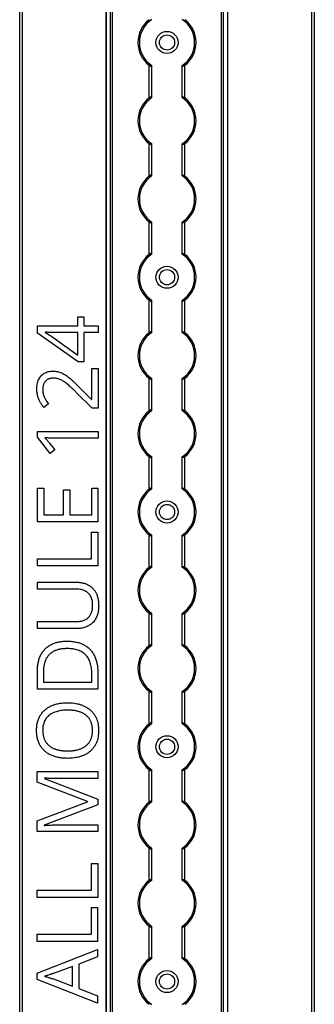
# Model space of a CAD drawing. Header units: millimetres. Extents: x -138 to 5612, y -1401 to 2631.
# Tile 69 of 120: x 3514 to 3620, y 1197 to 1553. Entities that reach past the tile are written whole.
import ezdxf

# ---------------------------------------------------------------- set-up
doc = ezdxf.new("R2010")
doc.units = ezdxf.units.MM

msp = doc.modelspace()

# ---------------------------------------------------------------- linework, layer by layer
at = {"color": 7, "linetype": 'Continuous', "lineweight": 25}
for p, q in [((3513.86, 567.5), (3513.86, 1757.2)), ((3514.76, 1757.2), (3514.76, 567.5)), ((3545.16, 1756.55), (3545.16, 568.05)), ((3545.19, 568.05), (3545.19, 1756.55)), ((3546.72, 568.05), (3546.72, 1756.55)), ((3547.43, 568.05), (3547.43, 1756.55)), ((3586.88, 568.05), (3586.88, 1756.55)), ((3587.59, 568.05), (3587.59, 1756.55)), ((3589.13, 568.05), (3589.13, 1756.55)), ((3589.16, 568.05), (3589.16, 1756.55)), ((3619.56, 567.5), (3619.56, 1757.2)), ((3620.46, 1757.2), (3620.46, 567.5)), ((3560.66, 1524.35), (3560.66, 1536.15)), ((3561.66, 1524.55), (3561.66, 1535.95)), ((3572.66, 1524.55), (3572.66, 1535.95)), ((3573.66, 1524.35), (3573.66, 1536.15)), ((3560.66, 1496.05), (3560.66, 1507.85)), ((3561.66, 1496.25), (3561.66, 1507.65)), ((3572.66, 1496.25), (3572.66, 1507.65)), ((3573.66, 1496.05), (3573.66, 1507.85)), ((3560.66, 1467.75), (3560.66, 1479.55)), ((3561.66, 1467.95), (3561.66, 1479.35)), ((3572.66, 1467.95), (3572.66, 1479.35)), ((3573.66, 1467.75), (3573.66, 1479.55)), ((3560.66, 1439.45), (3560.66, 1451.25)), ((3561.66, 1439.65), (3561.66, 1451.05)), ((3572.66, 1439.65), (3572.66, 1451.05)), ((3573.66, 1439.45), (3573.66, 1451.25)), ((3534.87, 1445.17), (3537.11, 1445.17)), ((3534.87, 1441.88), (3534.87, 1445.17)), ((3537.11, 1445.17), (3537.11, 1441.88)), ((3520.36, 1441.88), (3534.87, 1441.88)), ((3520.36, 1439.3), (3520.36, 1441.88)), ((3535.01, 1428.87), (3520.36, 1439.3)), ((3523.02, 1439.61), (3523.02, 1439.49)), ((3534.87, 1439.46), (3527.82, 1439.46)), ((3534.87, 1431.34), (3534.87, 1439.46)), ((3537.11, 1441.88), (3542.22, 1441.88)), ((3537.11, 1439.46), (3537.11, 1428.87)), ((3542.22, 1439.46), (3537.11, 1439.46)), ((3542.22, 1441.88), (3542.22, 1439.46)), ((3525.44, 1438.1), (3534.87, 1431.34)), ((3537.11, 1428.87), (3535.01, 1428.87)), ((3539.94, 1426.46), (3542.21, 1426.46)), ((3539.94, 1415.27), (3539.94, 1426.46)), ((3542.21, 1426.46), (3542.21, 1412.11)), ((3560.66, 1411.15), (3560.66, 1422.95)), ((3561.66, 1411.35), (3561.66, 1422.75)), ((3572.66, 1411.35), (3572.66, 1422.75)), ((3573.66, 1411.15), (3573.66, 1422.95)), ((3540.13, 1412.11), (3534.2, 1417.97)), ((3535.09, 1420.04), (3539.83, 1415.27)), ((3524.27, 1413.73), (3522.59, 1412.4)), ((3539.83, 1415.27), (3539.94, 1415.27)), ((3542.21, 1412.11), (3540.13, 1412.11)), ((3520.33, 1403.76), (3542.2, 1403.76)), ((3520.33, 1401.69), (3520.33, 1403.76)), ((3542.2, 1403.76), (3542.2, 1401.33)), ((3524.89, 1395.76), (3520.33, 1401.69)), ((3524.58, 1399.57), (3526.58, 1397.06)), ((3542.2, 1401.33), (3526.7, 1401.33)), ((3526.58, 1397.06), (3524.89, 1395.76)), ((3560.66, 1382.85), (3560.66, 1394.65)), ((3561.66, 1383.05), (3561.66, 1394.45)), ((3572.66, 1383.05), (3572.66, 1394.45)), ((3573.66, 1382.85), (3573.66, 1394.65)), ((3520.31, 1383.18), (3522.56, 1383.18)), ((3520.31, 1370.99), (3520.31, 1383.18)), ((3522.56, 1383.18), (3522.56, 1373.54)), ((3529.74, 1382.63), (3531.96, 1382.63)), ((3529.74, 1373.54), (3529.74, 1382.63)), ((3531.96, 1382.63), (3531.96, 1373.54)), ((3539.94, 1383.18), (3542.18, 1383.18)), ((3539.94, 1373.54), (3539.94, 1383.18)), ((3542.18, 1383.18), (3542.18, 1370.99)), ((3542.18, 1370.99), (3520.31, 1370.99)), ((3522.56, 1373.54), (3529.74, 1373.54)), ((3531.96, 1373.54), (3539.94, 1373.54)), ((3539.89, 1357.63), (3539.89, 1367.35)), ((3539.89, 1367.35), (3542.17, 1367.35)), ((3542.17, 1367.35), (3542.17, 1355.09)), ((3560.66, 1354.55), (3560.66, 1366.35)), ((3561.66, 1354.75), (3561.66, 1366.15)), ((3572.66, 1354.75), (3572.66, 1366.15)), ((3573.66, 1354.55), (3573.66, 1366.35)), ((3520.3, 1357.63), (3539.89, 1357.63)), ((3520.3, 1355.09), (3520.3, 1357.63)), ((3542.17, 1355.09), (3520.3, 1355.09)), ((3520.28, 1349.22), (3534.43, 1349.22)), ((3520.28, 1346.68), (3520.28, 1349.22)), ((3534.45, 1346.68), (3520.28, 1346.68)), ((3560.66, 1326.25), (3560.66, 1338.05)), ((3561.66, 1326.45), (3561.66, 1337.85)), ((3572.66, 1326.45), (3572.66, 1337.85)), ((3573.66, 1326.25), (3573.66, 1338.05)), ((3520.28, 1334.99), (3534.44, 1334.99)), ((3520.28, 1332.42), (3520.28, 1334.99)), ((3534.37, 1332.42), (3520.28, 1332.42)), ((3520.27, 1310.5), (3520.27, 1317.1)), ((3522.44, 1316.71), (3522.44, 1313.04)), ((3539.95, 1313.04), (3539.95, 1316.14)), ((3542.14, 1316.44), (3542.14, 1310.5)), ((3542.14, 1310.5), (3520.27, 1310.5)), ((3522.44, 1313.04), (3539.95, 1313.04)), ((3560.66, 1297.95), (3560.66, 1309.75)), ((3561.66, 1298.15), (3561.66, 1309.55)), ((3572.66, 1298.15), (3572.66, 1309.55)), ((3573.66, 1297.95), (3573.66, 1309.75)), ((3520.23, 1280.69), (3542.1, 1280.69)), ((3520.23, 1276.94), (3520.23, 1280.69)), ((3542.1, 1280.69), (3542.1, 1278.17)), ((3560.66, 1269.65), (3560.66, 1281.45)), ((3561.66, 1269.85), (3561.66, 1281.25)), ((3572.66, 1269.85), (3572.66, 1281.25)), ((3573.66, 1269.65), (3573.66, 1281.45)), ((3538.42, 1269.9), (3520.23, 1276.94)), ((3522.78, 1278.37), (3522.78, 1278.25)), ((3522.78, 1278.25), (3542.1, 1270.8)), ((3542.1, 1278.17), (3528.1, 1278.17)), ((3520.23, 1262.86), (3538.42, 1269.8)), ((3542.1, 1268.72), (3522.74, 1261.36)), ((3538.42, 1269.8), (3538.42, 1269.9)), ((3542.1, 1270.8), (3542.1, 1268.72)), ((3520.23, 1259.09), (3520.23, 1262.86)), ((3522.74, 1261.36), (3522.74, 1261.24)), ((3528.28, 1261.45), (3542.1, 1261.45)), ((3542.1, 1261.45), (3542.1, 1259.09)), ((3542.1, 1259.09), (3520.23, 1259.09)), ((3560.66, 1241.35), (3560.66, 1253.15)), ((3561.66, 1241.55), (3561.66, 1252.95)), ((3572.66, 1241.55), (3572.66, 1252.95)), ((3573.66, 1241.35), (3573.66, 1253.15)), ((3539.81, 1237.78), (3539.81, 1247.5)), ((3539.81, 1247.5), (3542.08, 1247.5)), ((3542.08, 1247.5), (3542.08, 1235.23)), ((3520.22, 1237.78), (3539.81, 1237.78)), ((3520.22, 1235.23), (3520.22, 1237.78)), ((3542.08, 1235.23), (3520.22, 1235.23)), ((3539.8, 1221.87), (3539.8, 1231.59)), ((3539.8, 1231.59), (3542.07, 1231.59)), ((3542.07, 1231.59), (3542.07, 1219.32)), ((3520.2, 1221.87), (3539.8, 1221.87)), ((3520.2, 1219.32), (3520.2, 1221.87)), ((3560.66, 1213.05), (3560.66, 1224.85)), ((3561.66, 1213.25), (3561.66, 1224.65)), ((3572.66, 1213.25), (3572.66, 1224.65)), ((3573.66, 1213.05), (3573.66, 1224.85)), ((3542.07, 1219.32), (3520.2, 1219.32)), ((3520.19, 1207.87), (3542.06, 1216.38)), ((3542.06, 1216.38), (3542.06, 1213.75)), ((3542.06, 1213.75), (3535.24, 1211.05)), ((3535.24, 1211.05), (3535.24, 1202.27)), ((3520.19, 1205.58), (3520.19, 1207.87)), ((3532.98, 1210.28), (3526.06, 1207.72)), ((3532.98, 1203.13), (3532.98, 1210.28)), ((3542.06, 1197.01), (3520.19, 1205.58)), ((3526.06, 1205.73), (3532.98, 1203.13)), ((3535.24, 1202.27), (3542.06, 1199.59)), ((3542.06, 1199.59), (3542.06, 1197.01))]:
    msp.add_line(p, q, dxfattribs=at)
for centre, radius in [((3567.16, 1544.4), 4), ((3567.16, 1544.4), 2.75), ((3567.16, 1459.5), 4), ((3567.16, 1459.5), 2.75), ((3567.16, 1374.6), 4), ((3567.16, 1374.6), 2.75), ((3567.16, 1289.7), 4), ((3567.16, 1289.7), 2.75), ((3567.16, 1204.8), 4), ((3567.16, 1204.8), 2.75)]:
    msp.add_circle(centre, radius, dxfattribs=at)
for centre, radius, start, end in [((3567.16, 1544.4), 10.5, 128.2466, 231.7534), ((3567.16, 1544.4), 10, 123.367, 236.633), ((3567.16, 1544.4), 10, 303.367, 56.633), ((3567.16, 1544.4), 10.5, 308.2466, 51.7534), ((3567.16, 1516.1), 10.5, 128.2466, 231.7534), ((3567.16, 1516.1), 10, 123.367, 236.633), ((3567.16, 1516.1), 10, 303.367, 56.633), ((3567.16, 1516.1), 10.5, 308.2466, 51.7534), ((3567.16, 1487.8), 10.5, 128.2466, 231.7534), ((3567.16, 1487.8), 10, 123.367, 236.633), ((3567.16, 1487.8), 10, 303.367, 56.633), ((3567.16, 1487.8), 10.5, 308.2466, 51.7534), ((3567.16, 1459.5), 10.5, 128.2466, 231.7534), ((3567.16, 1459.5), 10, 123.367, 236.633), ((3567.16, 1459.5), 10, 303.367, 56.633), ((3567.16, 1459.5), 10.5, 308.2466, 51.7534), ((3567.16, 1431.2), 10.5, 128.2466, 231.7534), ((3567.16, 1431.2), 10, 123.367, 236.633), ((3567.16, 1431.2), 10, 303.367, 56.633), ((3567.16, 1431.2), 10.5, 308.2466, 51.7534), ((3567.16, 1402.9), 10.5, 128.2466, 231.7534), ((3567.16, 1402.9), 10, 123.367, 236.633), ((3567.16, 1402.9), 10, 303.367, 56.633), ((3567.16, 1402.9), 10.5, 308.2466, 51.7534), ((3567.16, 1374.6), 10.5, 128.2466, 231.7534), ((3567.16, 1374.6), 10, 123.367, 236.633), ((3567.16, 1374.6), 10, 303.367, 56.633), ((3567.16, 1374.6), 10.5, 308.2466, 51.7534), ((3567.16, 1346.3), 10.5, 128.2466, 231.7534), ((3567.16, 1346.3), 10, 123.367, 236.633), ((3567.16, 1346.3), 10, 303.367, 56.633), ((3567.16, 1346.3), 10.5, 308.2466, 51.7534), ((3567.16, 1318), 10.5, 128.2466, 231.7534), ((3567.16, 1318), 10, 123.367, 236.633), ((3567.16, 1318), 10, 303.367, 56.633), ((3567.16, 1318), 10.5, 308.2466, 51.7534), ((3567.16, 1289.7), 10.5, 128.2466, 231.7534), ((3567.16, 1289.7), 10, 123.367, 236.633), ((3567.16, 1289.7), 10, 303.367, 56.633), ((3567.16, 1289.7), 10.5, 308.2466, 51.7534), ((3567.16, 1261.4), 10.5, 128.2466, 231.7534), ((3567.16, 1261.4), 10, 123.367, 236.633), ((3567.16, 1261.4), 10, 303.367, 56.633), ((3567.16, 1261.4), 10.5, 308.2466, 51.7534), ((3567.16, 1233.1), 10.5, 128.2466, 231.7534), ((3567.16, 1233.1), 10, 123.367, 236.633), ((3567.16, 1233.1), 10, 303.367, 56.633), ((3567.16, 1233.1), 10.5, 308.2466, 51.7534), ((3567.16, 1204.8), 10.5, 128.2466, 231.7534), ((3567.16, 1204.8), 10, 123.367, 236.633), ((3567.16, 1204.8), 10, 303.367, 56.633), ((3567.16, 1204.8), 10.5, 308.2466, 51.7534)]:
    msp.add_arc(centre, radius, start, end, dxfattribs=at)
for points, knots in [([(3560.66, 1536.15), (3560.77, 1536.07), (3560.88, 1535.99), (3561.12, 1535.86), (3561.24, 1535.81), (3561.44, 1535.77), (3561.52, 1535.78), (3561.63, 1535.83), (3561.66, 1535.88), (3561.66, 1535.95)], [0, 0, 0, 0, 0.25, 0.25, 0.5, 0.5, 0.75, 0.75, 1, 1, 1, 1]), ([(3573.66, 1536.15), (3573.55, 1536.07), (3573.43, 1535.99), (3573.19, 1535.86), (3573.07, 1535.81), (3572.87, 1535.77), (3572.79, 1535.78), (3572.68, 1535.83), (3572.66, 1535.88), (3572.66, 1535.95)], [0, 0, 0, 0, 0.25, 0.25, 0.5, 0.5, 0.75, 0.75, 1, 1, 1, 1]), ([(3561.66, 1524.55), (3561.66, 1524.59), (3561.65, 1524.61), (3561.62, 1524.66), (3561.6, 1524.68), (3561.53, 1524.72), (3561.44, 1524.73), (3561.24, 1524.69), (3561.12, 1524.64), (3560.89, 1524.51), (3560.77, 1524.43), (3560.66, 1524.35)], [0, 0, 0, 0, 0.125, 0.125, 0.25, 0.25, 0.5, 0.5, 0.75, 0.75, 1, 1, 1, 1]), ([(3572.66, 1524.55), (3572.66, 1524.59), (3572.66, 1524.61), (3572.69, 1524.66), (3572.71, 1524.68), (3572.79, 1524.72), (3572.87, 1524.73), (3573.07, 1524.69), (3573.19, 1524.64), (3573.43, 1524.51), (3573.54, 1524.43), (3573.66, 1524.35)], [0, 0, 0, 0, 0.125, 0.125, 0.25, 0.25, 0.5, 0.5, 0.75, 0.75, 1, 1, 1, 1]), ([(3560.66, 1507.85), (3560.77, 1507.77), (3560.88, 1507.69), (3561.12, 1507.56), (3561.24, 1507.51), (3561.44, 1507.47), (3561.52, 1507.48), (3561.63, 1507.53), (3561.66, 1507.58), (3561.66, 1507.65)], [0, 0, 0, 0, 0.25, 0.25, 0.5, 0.5, 0.75, 0.75, 1, 1, 1, 1]), ([(3573.66, 1507.85), (3573.55, 1507.77), (3573.43, 1507.69), (3573.19, 1507.56), (3573.07, 1507.51), (3572.87, 1507.47), (3572.79, 1507.48), (3572.68, 1507.53), (3572.66, 1507.58), (3572.66, 1507.65)], [0, 0, 0, 0, 0.25, 0.25, 0.5, 0.5, 0.75, 0.75, 1, 1, 1, 1]), ([(3561.66, 1496.25), (3561.66, 1496.29), (3561.65, 1496.31), (3561.62, 1496.36), (3561.6, 1496.38), (3561.53, 1496.42), (3561.44, 1496.43), (3561.24, 1496.39), (3561.12, 1496.34), (3560.89, 1496.21), (3560.77, 1496.13), (3560.66, 1496.05)], [0, 0, 0, 0, 0.125, 0.125, 0.25, 0.25, 0.5, 0.5, 0.75, 0.75, 1, 1, 1, 1]), ([(3572.66, 1496.25), (3572.66, 1496.29), (3572.66, 1496.31), (3572.69, 1496.36), (3572.71, 1496.38), (3572.79, 1496.42), (3572.87, 1496.43), (3573.07, 1496.39), (3573.19, 1496.34), (3573.43, 1496.21), (3573.54, 1496.13), (3573.66, 1496.05)], [0, 0, 0, 0, 0.125, 0.125, 0.25, 0.25, 0.5, 0.5, 0.75, 0.75, 1, 1, 1, 1]), ([(3560.66, 1479.55), (3560.77, 1479.47), (3560.88, 1479.39), (3561.12, 1479.26), (3561.24, 1479.21), (3561.44, 1479.17), (3561.52, 1479.18), (3561.63, 1479.23), (3561.66, 1479.28), (3561.66, 1479.35)], [0, 0, 0, 0, 0.25, 0.25, 0.5, 0.5, 0.75, 0.75, 1, 1, 1, 1]), ([(3573.66, 1479.55), (3573.55, 1479.47), (3573.43, 1479.39), (3573.19, 1479.26), (3573.07, 1479.21), (3572.87, 1479.17), (3572.79, 1479.18), (3572.68, 1479.23), (3572.66, 1479.28), (3572.66, 1479.35)], [0, 0, 0, 0, 0.25, 0.25, 0.5, 0.5, 0.75, 0.75, 1, 1, 1, 1]), ([(3561.66, 1467.95), (3561.66, 1467.99), (3561.65, 1468.01), (3561.62, 1468.06), (3561.6, 1468.08), (3561.53, 1468.12), (3561.44, 1468.13), (3561.24, 1468.09), (3561.12, 1468.04), (3560.89, 1467.91), (3560.77, 1467.83), (3560.66, 1467.75)], [0, 0, 0, 0, 0.125, 0.125, 0.25, 0.25, 0.5, 0.5, 0.75, 0.75, 1, 1, 1, 1]), ([(3572.66, 1467.95), (3572.66, 1467.99), (3572.66, 1468.01), (3572.69, 1468.06), (3572.71, 1468.08), (3572.79, 1468.12), (3572.87, 1468.13), (3573.07, 1468.09), (3573.19, 1468.04), (3573.43, 1467.91), (3573.54, 1467.83), (3573.66, 1467.75)], [0, 0, 0, 0, 0.125, 0.125, 0.25, 0.25, 0.5, 0.5, 0.75, 0.75, 1, 1, 1, 1]), ([(3560.66, 1451.25), (3560.77, 1451.17), (3560.88, 1451.09), (3561.12, 1450.96), (3561.24, 1450.91), (3561.44, 1450.87), (3561.52, 1450.88), (3561.63, 1450.93), (3561.66, 1450.98), (3561.66, 1451.05)], [0, 0, 0, 0, 0.25, 0.25, 0.5, 0.5, 0.75, 0.75, 1, 1, 1, 1]), ([(3573.66, 1451.25), (3573.55, 1451.17), (3573.43, 1451.09), (3573.19, 1450.96), (3573.07, 1450.91), (3572.87, 1450.87), (3572.79, 1450.88), (3572.68, 1450.93), (3572.66, 1450.98), (3572.66, 1451.05)], [0, 0, 0, 0, 0.25, 0.25, 0.5, 0.5, 0.75, 0.75, 1, 1, 1, 1]), ([(3527.82, 1439.46), (3527.56, 1439.46), (3527.07, 1439.46), (3526.37, 1439.47), (3525.73, 1439.49), (3525.13, 1439.51), (3524.57, 1439.55), (3524.04, 1439.57), (3523.53, 1439.6), (3523.19, 1439.6), (3523.02, 1439.61)], [0, 0, 0, 0, 0.160867, 0.306027, 0.438284, 0.561368, 0.677113, 0.78815, 0.894569, 1, 1, 1, 1]), ([(3523.02, 1439.49), (3523.22, 1439.39), (3523.64, 1439.18), (3524.26, 1438.84), (3524.88, 1438.49), (3525.25, 1438.22), (3525.44, 1438.1)], [0, 0, 0, 0, 0.2438, 0.504087, 0.761956, 1, 1, 1, 1]), ([(3561.66, 1439.65), (3561.66, 1439.69), (3561.65, 1439.71), (3561.62, 1439.76), (3561.6, 1439.78), (3561.53, 1439.82), (3561.44, 1439.83), (3561.24, 1439.79), (3561.12, 1439.74), (3560.89, 1439.61), (3560.77, 1439.53), (3560.66, 1439.45)], [0, 0, 0, 0, 0.125, 0.125, 0.25, 0.25, 0.5, 0.5, 0.75, 0.75, 1, 1, 1, 1]), ([(3572.66, 1439.65), (3572.66, 1439.69), (3572.66, 1439.71), (3572.69, 1439.76), (3572.71, 1439.78), (3572.79, 1439.82), (3572.87, 1439.83), (3573.07, 1439.79), (3573.19, 1439.74), (3573.43, 1439.61), (3573.54, 1439.53), (3573.66, 1439.45)], [0, 0, 0, 0, 0.125, 0.125, 0.25, 0.25, 0.5, 0.5, 0.75, 0.75, 1, 1, 1, 1]), ([(3520.06, 1419), (3520.07, 1419.33), (3520.08, 1419.96), (3520.22, 1420.87), (3520.43, 1421.72), (3520.74, 1422.49), (3521.12, 1423.19), (3521.6, 1423.8), (3522.14, 1424.34), (3522.75, 1424.78), (3523.44, 1425.13), (3524.19, 1425.38), (3525, 1425.54), (3525.57, 1425.56), (3525.85, 1425.56)], [0, 0, 0, 0, 0.098811, 0.19177, 0.279374, 0.362942, 0.443085, 0.520531, 0.596677, 0.67288, 0.750139, 0.829737, 0.912368, 1, 1, 1, 1]), ([(3525.85, 1425.56), (3526.14, 1425.56), (3526.7, 1425.54), (3527.52, 1425.41), (3528.32, 1425.19), (3529.08, 1424.88), (3529.82, 1424.5), (3530.56, 1424.05), (3531.3, 1423.53), (3532.03, 1422.94), (3532.77, 1422.29), (3533.52, 1421.58), (3534.31, 1420.83), (3534.83, 1420.31), (3535.09, 1420.04)], [0, 0, 0, 0, 0.077, 0.151602, 0.225542, 0.298872, 0.37392, 0.451742, 0.533079, 0.617393, 0.706233, 0.799477, 0.8972, 1, 1, 1, 1]), ([(3526.01, 1423), (3525.86, 1423), (3525.56, 1422.99), (3525.14, 1422.94), (3524.74, 1422.86), (3524.37, 1422.74), (3524.03, 1422.58), (3523.72, 1422.39), (3523.43, 1422.16), (3523.17, 1421.9), (3522.94, 1421.62), (3522.74, 1421.31), (3522.57, 1420.98), (3522.43, 1420.62), (3522.33, 1420.25), (3522.26, 1419.85), (3522.2, 1419.43), (3522.2, 1419.15), (3522.2, 1419)], [0, 0, 0, 0, 0.0716188, 0.1394652, 0.2039464, 0.2657888, 0.3257182, 0.3839266, 0.442466, 0.5005837, 0.5590116, 0.6175939, 0.6765351, 0.7366652, 0.7985644, 0.8627647, 0.9298221, 1, 1, 1, 1]), ([(3534.2, 1417.97), (3533.94, 1418.23), (3533.42, 1418.74), (3532.67, 1419.46), (3531.96, 1420.11), (3531.29, 1420.7), (3530.65, 1421.24), (3530.01, 1421.7), (3529.39, 1422.1), (3528.75, 1422.43), (3528.11, 1422.69), (3527.43, 1422.87), (3526.73, 1422.99), (3526.25, 1423), (3526.01, 1423)], [0, 0, 0, 0, 0.112911, 0.218233, 0.315684, 0.405597, 0.489382, 0.568424, 0.643588, 0.714801, 0.784429, 0.854606, 0.925909, 1, 1, 1, 1]), ([(3560.66, 1422.95), (3560.77, 1422.87), (3560.88, 1422.79), (3561.12, 1422.66), (3561.24, 1422.61), (3561.44, 1422.57), (3561.52, 1422.58), (3561.63, 1422.63), (3561.66, 1422.68), (3561.66, 1422.75)], [0, 0, 0, 0, 0.25, 0.25, 0.5, 0.5, 0.75, 0.75, 1, 1, 1, 1]), ([(3573.66, 1422.95), (3573.55, 1422.87), (3573.43, 1422.79), (3573.19, 1422.66), (3573.07, 1422.61), (3572.87, 1422.57), (3572.79, 1422.58), (3572.68, 1422.63), (3572.66, 1422.68), (3572.66, 1422.75)], [0, 0, 0, 0, 0.25, 0.25, 0.5, 0.5, 0.75, 0.75, 1, 1, 1, 1]), ([(3522.59, 1412.4), (3522.35, 1412.7), (3521.87, 1413.3), (3521.37, 1414.12), (3521.01, 1414.81), (3520.77, 1415.36), (3520.56, 1415.92), (3520.38, 1416.5), (3520.24, 1417.09), (3520.14, 1417.71), (3520.07, 1418.35), (3520.06, 1418.78), (3520.06, 1419)], [0, 0, 0, 0, 0.158322, 0.318974, 0.400613, 0.482363, 0.56523, 0.648823, 0.734092, 0.820682, 0.908989, 1, 1, 1, 1]), ([(3522.2, 1419), (3522.2, 1418.75), (3522.22, 1418.25), (3522.32, 1417.53), (3522.48, 1416.85), (3522.72, 1416.21), (3523.03, 1415.59), (3523.39, 1414.97), (3523.8, 1414.35), (3524.11, 1413.94), (3524.27, 1413.73)], [0, 0, 0, 0, 0.1321336, 0.2575917, 0.3778247, 0.4941366, 0.6111678, 0.7342399, 0.8638582, 1, 1, 1, 1]), ([(3561.66, 1411.35), (3561.66, 1411.39), (3561.65, 1411.41), (3561.62, 1411.46), (3561.6, 1411.48), (3561.53, 1411.52), (3561.44, 1411.53), (3561.24, 1411.49), (3561.12, 1411.44), (3560.89, 1411.31), (3560.77, 1411.23), (3560.66, 1411.15)], [0, 0, 0, 0, 0.125, 0.125, 0.25, 0.25, 0.5, 0.5, 0.75, 0.75, 1, 1, 1, 1]), ([(3572.66, 1411.35), (3572.66, 1411.39), (3572.66, 1411.41), (3572.69, 1411.46), (3572.71, 1411.48), (3572.79, 1411.52), (3572.87, 1411.53), (3573.07, 1411.49), (3573.19, 1411.44), (3573.43, 1411.31), (3573.54, 1411.23), (3573.66, 1411.15)], [0, 0, 0, 0, 0.125, 0.125, 0.25, 0.25, 0.5, 0.5, 0.75, 0.75, 1, 1, 1, 1]), ([(3522.93, 1401.44), (3523.09, 1401.29), (3523.37, 1401.02), (3523.75, 1400.56), (3524.15, 1400.09), (3524.43, 1399.75), (3524.58, 1399.57)], [0, 0, 0, 0, 0.253073, 0.477694, 0.714108, 1, 1, 1, 1]), ([(3526.7, 1401.33), (3526.43, 1401.33), (3525.92, 1401.33), (3525.21, 1401.34), (3524.59, 1401.35), (3524.03, 1401.37), (3523.48, 1401.4), (3523.12, 1401.43), (3522.93, 1401.44)], [0, 0, 0, 0, 0.217742, 0.402532, 0.563817, 0.712192, 0.85367, 1, 1, 1, 1]), ([(3560.66, 1394.65), (3560.77, 1394.57), (3560.88, 1394.49), (3561.12, 1394.36), (3561.24, 1394.31), (3561.44, 1394.27), (3561.52, 1394.28), (3561.63, 1394.33), (3561.66, 1394.38), (3561.66, 1394.45)], [0, 0, 0, 0, 0.25, 0.25, 0.5, 0.5, 0.75, 0.75, 1, 1, 1, 1]), ([(3573.66, 1394.65), (3573.55, 1394.57), (3573.43, 1394.49), (3573.19, 1394.36), (3573.07, 1394.31), (3572.87, 1394.27), (3572.79, 1394.28), (3572.68, 1394.33), (3572.66, 1394.38), (3572.66, 1394.45)], [0, 0, 0, 0, 0.25, 0.25, 0.5, 0.5, 0.75, 0.75, 1, 1, 1, 1]), ([(3561.66, 1383.05), (3561.66, 1383.09), (3561.65, 1383.11), (3561.62, 1383.16), (3561.6, 1383.18), (3561.53, 1383.22), (3561.44, 1383.23), (3561.24, 1383.19), (3561.12, 1383.14), (3560.89, 1383.01), (3560.77, 1382.93), (3560.66, 1382.85)], [0, 0, 0, 0, 0.125, 0.125, 0.25, 0.25, 0.5, 0.5, 0.75, 0.75, 1, 1, 1, 1]), ([(3572.66, 1383.05), (3572.66, 1383.09), (3572.66, 1383.11), (3572.69, 1383.16), (3572.71, 1383.18), (3572.79, 1383.22), (3572.87, 1383.23), (3573.07, 1383.19), (3573.19, 1383.14), (3573.43, 1383.01), (3573.54, 1382.93), (3573.66, 1382.85)], [0, 0, 0, 0, 0.125, 0.125, 0.25, 0.25, 0.5, 0.5, 0.75, 0.75, 1, 1, 1, 1]), ([(3560.66, 1366.35), (3560.77, 1366.27), (3560.88, 1366.19), (3561.12, 1366.06), (3561.24, 1366.01), (3561.44, 1365.97), (3561.52, 1365.98), (3561.63, 1366.03), (3561.66, 1366.08), (3561.66, 1366.15)], [0, 0, 0, 0, 0.25, 0.25, 0.5, 0.5, 0.75, 0.75, 1, 1, 1, 1]), ([(3573.66, 1366.35), (3573.55, 1366.27), (3573.43, 1366.19), (3573.19, 1366.06), (3573.07, 1366.01), (3572.87, 1365.97), (3572.79, 1365.98), (3572.68, 1366.03), (3572.66, 1366.08), (3572.66, 1366.15)], [0, 0, 0, 0, 0.25, 0.25, 0.5, 0.5, 0.75, 0.75, 1, 1, 1, 1]), ([(3561.66, 1354.75), (3561.66, 1354.79), (3561.65, 1354.81), (3561.62, 1354.86), (3561.6, 1354.88), (3561.53, 1354.92), (3561.44, 1354.93), (3561.24, 1354.89), (3561.12, 1354.84), (3560.89, 1354.71), (3560.77, 1354.63), (3560.66, 1354.55)], [0, 0, 0, 0, 0.125, 0.125, 0.25, 0.25, 0.5, 0.5, 0.75, 0.75, 1, 1, 1, 1]), ([(3572.66, 1354.75), (3572.66, 1354.79), (3572.66, 1354.81), (3572.69, 1354.86), (3572.71, 1354.88), (3572.79, 1354.92), (3572.87, 1354.93), (3573.07, 1354.89), (3573.19, 1354.84), (3573.43, 1354.71), (3573.54, 1354.63), (3573.66, 1354.55)], [0, 0, 0, 0, 0.125, 0.125, 0.25, 0.25, 0.5, 0.5, 0.75, 0.75, 1, 1, 1, 1]), ([(3534.43, 1349.22), (3534.62, 1349.21), (3535, 1349.21), (3535.55, 1349.16), (3536.09, 1349.09), (3536.61, 1348.98), (3537.13, 1348.86), (3537.62, 1348.69), (3538.09, 1348.5), (3538.55, 1348.29), (3538.99, 1348.04), (3539.41, 1347.76), (3539.81, 1347.45), (3540.18, 1347.11), (3540.52, 1346.74), (3540.84, 1346.34), (3541.14, 1345.91), (3541.41, 1345.45), (3541.65, 1344.96), (3541.86, 1344.44), (3542.04, 1343.9), (3542.19, 1343.32), (3542.3, 1342.71), (3542.38, 1342.08), (3542.43, 1341.41), (3542.43, 1340.95), (3542.44, 1340.72)], [0, 0, 0, 0, 0.043263, 0.0853071, 0.1262746, 0.1665823, 0.2063468, 0.2452582, 0.2839218, 0.3224675, 0.3606028, 0.3985429, 0.4363005, 0.4742599, 0.5122193, 0.5506014, 0.5901276, 0.6302635, 0.6714976, 0.7134614, 0.7569318, 0.8019008, 0.8485929, 0.8969165, 0.9473437, 1, 1, 1, 1]), ([(3540.24, 1340.87), (3540.23, 1341.19), (3540.22, 1341.8), (3540.08, 1342.68), (3539.86, 1343.46), (3539.53, 1344.16), (3539.13, 1344.76), (3538.65, 1345.29), (3538.1, 1345.73), (3537.48, 1346.08), (3536.8, 1346.35), (3536.06, 1346.54), (3535.28, 1346.66), (3534.73, 1346.67), (3534.45, 1346.68)], [0, 0, 0, 0, 0.102778, 0.196628, 0.283268, 0.364072, 0.441191, 0.516232, 0.590984, 0.666977, 0.745267, 0.825975, 0.910539, 1, 1, 1, 1]), ([(3542.44, 1340.72), (3542.43, 1340.39), (3542.42, 1339.75), (3542.32, 1338.83), (3542.14, 1337.96), (3541.91, 1337.16), (3541.6, 1336.41), (3541.22, 1335.72), (3540.77, 1335.1), (3540.25, 1334.53), (3539.68, 1334.04), (3539.06, 1333.6), (3538.39, 1333.24), (3537.67, 1332.94), (3536.91, 1332.7), (3536.1, 1332.54), (3535.25, 1332.44), (3534.67, 1332.43), (3534.37, 1332.42)], [0, 0, 0, 0, 0.074981, 0.145616, 0.212407, 0.276161, 0.337151, 0.396523, 0.454792, 0.512599, 0.570262, 0.627474, 0.685175, 0.743724, 0.804151, 0.866508, 0.931777, 1, 1, 1, 1]), ([(3534.44, 1334.99), (3534.66, 1334.99), (3535.1, 1335), (3535.74, 1335.07), (3536.34, 1335.19), (3536.9, 1335.35), (3537.42, 1335.55), (3537.9, 1335.81), (3538.34, 1336.1), (3538.74, 1336.46), (3539.09, 1336.85), (3539.4, 1337.29), (3539.66, 1337.77), (3539.87, 1338.31), (3540.04, 1338.89), (3540.15, 1339.51), (3540.23, 1340.18), (3540.23, 1340.64), (3540.24, 1340.87)], [0, 0, 0, 0, 0.071471, 0.139559, 0.203707, 0.264838, 0.324092, 0.381066, 0.437244, 0.492859, 0.548749, 0.605459, 0.663069, 0.723807, 0.786875, 0.85388, 0.924772, 1, 1, 1, 1]), ([(3560.66, 1338.05), (3560.77, 1337.97), (3560.88, 1337.89), (3561.12, 1337.76), (3561.24, 1337.71), (3561.44, 1337.67), (3561.52, 1337.68), (3561.63, 1337.73), (3561.66, 1337.78), (3561.66, 1337.85)], [0, 0, 0, 0, 0.25, 0.25, 0.5, 0.5, 0.75, 0.75, 1, 1, 1, 1]), ([(3573.66, 1338.05), (3573.55, 1337.97), (3573.43, 1337.89), (3573.19, 1337.76), (3573.07, 1337.71), (3572.87, 1337.67), (3572.79, 1337.68), (3572.68, 1337.73), (3572.66, 1337.78), (3572.66, 1337.85)], [0, 0, 0, 0, 0.25, 0.25, 0.5, 0.5, 0.75, 0.75, 1, 1, 1, 1]), ([(3520.27, 1317.1), (3520.27, 1317.37), (3520.28, 1317.91), (3520.34, 1318.7), (3520.43, 1319.47), (3520.57, 1320.2), (3520.73, 1320.91), (3520.94, 1321.58), (3521.19, 1322.23), (3521.48, 1322.85), (3521.8, 1323.44), (3522.16, 1323.99), (3522.56, 1324.51), (3522.99, 1324.99), (3523.46, 1325.45), (3523.97, 1325.86), (3524.52, 1326.23), (3525.09, 1326.58), (3525.71, 1326.89), (3526.36, 1327.15), (3527.05, 1327.38), (3527.77, 1327.56), (3528.53, 1327.71), (3529.32, 1327.81), (3530.15, 1327.87), (3530.71, 1327.88), (3531, 1327.88)], [0, 0, 0, 0, 0.047452, 0.093219, 0.137685, 0.180943, 0.222615, 0.263414, 0.303514, 0.342755, 0.381436, 0.419417, 0.457114, 0.494702, 0.532062, 0.56979, 0.60813, 0.647007, 0.686572, 0.727287, 0.768888, 0.811989, 0.856396, 0.902422, 0.950235, 1, 1, 1, 1]), ([(3531.08, 1325.2), (3530.84, 1325.2), (3530.37, 1325.2), (3529.69, 1325.14), (3529.03, 1325.07), (3528.4, 1324.97), (3527.81, 1324.83), (3527.25, 1324.66), (3526.72, 1324.46), (3526.22, 1324.23), (3525.76, 1323.97), (3525.32, 1323.68), (3524.92, 1323.36), (3524.54, 1323.02), (3524.21, 1322.64), (3523.89, 1322.24), (3523.61, 1321.81), (3523.36, 1321.35), (3523.15, 1320.86), (3522.95, 1320.34), (3522.8, 1319.8), (3522.67, 1319.24), (3522.57, 1318.64), (3522.49, 1318.02), (3522.45, 1317.38), (3522.44, 1316.94), (3522.44, 1316.71)], [0, 0, 0, 0, 0.0517544, 0.1013886, 0.1489731, 0.1946587, 0.2382799, 0.2803169, 0.3209544, 0.3603969, 0.3984331, 0.4359955, 0.4728103, 0.5092084, 0.5458426, 0.5822617, 0.6192066, 0.6569356, 0.6953999, 0.7346167, 0.7752467, 0.8168568, 0.8602846, 0.9050144, 0.9517585, 1, 1, 1, 1]), ([(3531, 1327.88), (3531.3, 1327.88), (3531.89, 1327.87), (3532.76, 1327.81), (3533.58, 1327.7), (3534.38, 1327.56), (3535.13, 1327.36), (3535.85, 1327.14), (3536.52, 1326.86), (3537.16, 1326.54), (3537.77, 1326.19), (3538.33, 1325.79), (3538.85, 1325.36), (3539.34, 1324.89), (3539.79, 1324.38), (3540.19, 1323.84), (3540.56, 1323.25), (3540.9, 1322.63), (3541.19, 1321.97), (3541.44, 1321.28), (3541.66, 1320.56), (3541.84, 1319.8), (3541.97, 1319.01), (3542.07, 1318.18), (3542.13, 1317.32), (3542.14, 1316.74), (3542.14, 1316.44)], [0, 0, 0, 0, 0.049673, 0.097263, 0.142916, 0.187223, 0.229672, 0.270857, 0.310817, 0.349899, 0.388098, 0.425849, 0.463032, 0.499874, 0.536788, 0.574178, 0.611928, 0.65059, 0.690036, 0.730237, 0.77167, 0.814182, 0.858122, 0.903715, 0.951062, 1, 1, 1, 1]), ([(3539.95, 1316.14), (3539.94, 1316.51), (3539.93, 1317.21), (3539.83, 1318.24), (3539.65, 1319.2), (3539.42, 1320.09), (3539.1, 1320.91), (3538.72, 1321.66), (3538.26, 1322.34), (3537.74, 1322.94), (3537.14, 1323.48), (3536.48, 1323.95), (3535.74, 1324.33), (3534.94, 1324.65), (3534.07, 1324.9), (3533.14, 1325.08), (3532.13, 1325.18), (3531.44, 1325.2), (3531.08, 1325.2)], [0, 0, 0, 0, 0.075438, 0.146302, 0.213058, 0.276296, 0.336215, 0.393828, 0.449452, 0.504416, 0.559098, 0.614565, 0.671236, 0.730131, 0.792063, 0.85732, 0.926392, 1, 1, 1, 1]), ([(3561.66, 1326.45), (3561.66, 1326.49), (3561.65, 1326.51), (3561.62, 1326.56), (3561.6, 1326.58), (3561.53, 1326.62), (3561.44, 1326.63), (3561.24, 1326.59), (3561.12, 1326.54), (3560.89, 1326.41), (3560.77, 1326.33), (3560.66, 1326.25)], [0, 0, 0, 0, 0.125, 0.125, 0.25, 0.25, 0.5, 0.5, 0.75, 0.75, 1, 1, 1, 1]), ([(3572.66, 1326.45), (3572.66, 1326.49), (3572.66, 1326.51), (3572.69, 1326.56), (3572.71, 1326.58), (3572.79, 1326.62), (3572.87, 1326.63), (3573.07, 1326.59), (3573.19, 1326.54), (3573.43, 1326.41), (3573.54, 1326.33), (3573.66, 1326.25)], [0, 0, 0, 0, 0.125, 0.125, 0.25, 0.25, 0.5, 0.5, 0.75, 0.75, 1, 1, 1, 1]), ([(3560.66, 1309.75), (3560.77, 1309.67), (3560.88, 1309.59), (3561.12, 1309.46), (3561.24, 1309.41), (3561.44, 1309.37), (3561.52, 1309.38), (3561.63, 1309.43), (3561.66, 1309.48), (3561.66, 1309.55)], [0, 0, 0, 0, 0.25, 0.25, 0.5, 0.5, 0.75, 0.75, 1, 1, 1, 1]), ([(3573.66, 1309.75), (3573.55, 1309.67), (3573.43, 1309.59), (3573.19, 1309.46), (3573.07, 1309.41), (3572.87, 1309.37), (3572.79, 1309.38), (3572.68, 1309.43), (3572.66, 1309.48), (3572.66, 1309.55)], [0, 0, 0, 0, 0.25, 0.25, 0.5, 0.5, 0.75, 0.75, 1, 1, 1, 1]), ([(3519.97, 1295.64), (3519.97, 1295.9), (3519.98, 1296.43), (3520.05, 1297.19), (3520.15, 1297.93), (3520.3, 1298.63), (3520.5, 1299.3), (3520.74, 1299.94), (3521.02, 1300.54), (3521.34, 1301.12), (3521.71, 1301.65), (3522.11, 1302.16), (3522.54, 1302.64), (3523.02, 1303.07), (3523.52, 1303.48), (3524.07, 1303.85), (3524.64, 1304.19), (3525.26, 1304.49), (3525.9, 1304.76), (3526.57, 1304.99), (3527.27, 1305.19), (3528, 1305.35), (3528.75, 1305.48), (3529.54, 1305.57), (3530.35, 1305.62), (3530.9, 1305.63), (3531.18, 1305.63)], [0, 0, 0, 0, 0.046917, 0.091903, 0.135346, 0.177456, 0.218435, 0.258262, 0.297315, 0.335934, 0.374019, 0.411863, 0.449668, 0.487281, 0.525287, 0.56388, 0.602891, 0.642975, 0.683963, 0.725573, 0.768127, 0.811875, 0.856809, 0.902961, 0.950745, 1, 1, 1, 1]), ([(3531.18, 1305.63), (3531.59, 1305.62), (3532.39, 1305.61), (3533.57, 1305.49), (3534.69, 1305.29), (3535.75, 1305), (3536.76, 1304.65), (3537.68, 1304.2), (3538.54, 1303.69), (3539.32, 1303.09), (3540.02, 1302.42), (3540.65, 1301.67), (3541.17, 1300.84), (3541.62, 1299.93), (3541.98, 1298.96), (3542.23, 1297.9), (3542.38, 1296.77), (3542.4, 1295.99), (3542.41, 1295.59)], [0, 0, 0, 0, 0.072324, 0.141328, 0.207936, 0.272271, 0.334451, 0.39435, 0.452678, 0.50999, 0.56663, 0.623328, 0.680743, 0.739351, 0.799977, 0.863359, 0.929736, 1, 1, 1, 1]), ([(3531.18, 1302.95), (3530.84, 1302.94), (3530.17, 1302.93), (3529.2, 1302.85), (3528.29, 1302.71), (3527.43, 1302.52), (3526.64, 1302.27), (3525.9, 1301.96), (3525.21, 1301.6), (3524.58, 1301.19), (3524.02, 1300.71), (3523.54, 1300.17), (3523.12, 1299.57), (3522.79, 1298.9), (3522.53, 1298.17), (3522.34, 1297.38), (3522.23, 1296.53), (3522.22, 1295.94), (3522.21, 1295.64)], [0, 0, 0, 0, 0.0777, 0.151281, 0.220996, 0.28723, 0.350295, 0.410743, 0.469251, 0.525953, 0.581281, 0.636041, 0.690696, 0.746786, 0.805075, 0.866244, 0.931016, 1, 1, 1, 1]), ([(3540.2, 1295.59), (3540.2, 1295.8), (3540.2, 1296.21), (3540.14, 1296.8), (3540.06, 1297.37), (3539.94, 1297.9), (3539.78, 1298.41), (3539.59, 1298.89), (3539.36, 1299.34), (3539.11, 1299.77), (3538.82, 1300.16), (3538.49, 1300.53), (3538.15, 1300.87), (3537.77, 1301.18), (3537.36, 1301.47), (3536.93, 1301.73), (3536.46, 1301.96), (3535.97, 1302.17), (3535.45, 1302.35), (3534.91, 1302.52), (3534.34, 1302.64), (3533.75, 1302.76), (3533.14, 1302.84), (3532.51, 1302.9), (3531.85, 1302.94), (3531.4, 1302.94), (3531.18, 1302.95)], [0, 0, 0, 0, 0.04684, 0.091834, 0.13478, 0.176242, 0.216125, 0.255001, 0.292842, 0.330066, 0.366924, 0.403419, 0.440075, 0.476901, 0.514574, 0.55283, 0.591717, 0.63203, 0.673492, 0.715712, 0.75968, 0.80461, 0.851198, 0.898918, 0.948821, 1, 1, 1, 1]), ([(3561.66, 1298.15), (3561.66, 1298.19), (3561.65, 1298.21), (3561.62, 1298.26), (3561.6, 1298.28), (3561.53, 1298.32), (3561.44, 1298.33), (3561.24, 1298.29), (3561.12, 1298.24), (3560.89, 1298.11), (3560.77, 1298.03), (3560.66, 1297.95)], [0, 0, 0, 0, 0.125, 0.125, 0.25, 0.25, 0.5, 0.5, 0.75, 0.75, 1, 1, 1, 1]), ([(3572.66, 1298.15), (3572.66, 1298.19), (3572.66, 1298.21), (3572.69, 1298.26), (3572.71, 1298.28), (3572.79, 1298.32), (3572.87, 1298.33), (3573.07, 1298.29), (3573.19, 1298.24), (3573.43, 1298.11), (3573.54, 1298.03), (3573.66, 1297.95)], [0, 0, 0, 0, 0.125, 0.125, 0.25, 0.25, 0.5, 0.5, 0.75, 0.75, 1, 1, 1, 1]), ([(3531.15, 1285.51), (3530.88, 1285.52), (3530.34, 1285.52), (3529.54, 1285.58), (3528.77, 1285.66), (3528.02, 1285.78), (3527.3, 1285.94), (3526.6, 1286.13), (3525.93, 1286.36), (3525.29, 1286.61), (3524.68, 1286.91), (3524.1, 1287.24), (3523.55, 1287.61), (3523.05, 1288.01), (3522.57, 1288.44), (3522.14, 1288.92), (3521.73, 1289.43), (3521.36, 1289.98), (3521.03, 1290.56), (3520.75, 1291.18), (3520.5, 1291.84), (3520.31, 1292.53), (3520.15, 1293.26), (3520.05, 1294.02), (3519.98, 1294.82), (3519.97, 1295.36), (3519.97, 1295.64)], [0, 0, 0, 0, 0.047877, 0.094552, 0.139839, 0.183864, 0.226746, 0.268614, 0.309851, 0.350257, 0.389948, 0.428651, 0.466829, 0.50457, 0.542111, 0.579652, 0.617595, 0.655987, 0.694915, 0.734508, 0.775117, 0.817054, 0.860189, 0.904866, 0.9516, 1, 1, 1, 1]), ([(3522.21, 1295.64), (3522.22, 1295.43), (3522.22, 1295.02), (3522.27, 1294.43), (3522.36, 1293.86), (3522.48, 1293.32), (3522.63, 1292.81), (3522.82, 1292.33), (3523.04, 1291.87), (3523.29, 1291.44), (3523.58, 1291.04), (3523.9, 1290.67), (3524.24, 1290.32), (3524.62, 1290), (3525.01, 1289.71), (3525.45, 1289.44), (3525.9, 1289.2), (3526.39, 1288.99), (3526.91, 1288.8), (3527.45, 1288.64), (3528.01, 1288.5), (3528.6, 1288.39), (3529.21, 1288.3), (3529.84, 1288.24), (3530.5, 1288.2), (3530.95, 1288.2), (3531.18, 1288.19)], [0, 0, 0, 0, 0.046797, 0.09172, 0.134626, 0.176375, 0.21654, 0.255258, 0.293513, 0.330817, 0.367717, 0.404466, 0.441323, 0.478072, 0.515561, 0.553386, 0.592244, 0.632344, 0.673565, 0.715842, 0.759522, 0.80441, 0.850671, 0.898679, 0.948535, 1, 1, 1, 1]), ([(3542.41, 1295.59), (3542.4, 1295.18), (3542.38, 1294.39), (3542.23, 1293.23), (3541.98, 1292.15), (3541.62, 1291.16), (3541.17, 1290.25), (3540.64, 1289.41), (3540.02, 1288.66), (3539.31, 1287.99), (3538.53, 1287.4), (3537.67, 1286.9), (3536.73, 1286.47), (3535.73, 1286.12), (3534.67, 1285.85), (3533.54, 1285.65), (3532.37, 1285.54), (3531.56, 1285.52), (3531.15, 1285.51)], [0, 0, 0, 0, 0.071666, 0.139197, 0.203219, 0.264466, 0.323199, 0.38064, 0.437009, 0.493331, 0.550205, 0.608153, 0.667719, 0.729367, 0.793384, 0.859516, 0.928353, 1, 1, 1, 1]), ([(3531.18, 1288.19), (3531.4, 1288.2), (3531.85, 1288.2), (3532.51, 1288.24), (3533.14, 1288.3), (3533.75, 1288.39), (3534.34, 1288.5), (3534.91, 1288.64), (3535.45, 1288.8), (3535.97, 1288.98), (3536.46, 1289.2), (3536.93, 1289.43), (3537.36, 1289.7), (3537.77, 1289.99), (3538.15, 1290.31), (3538.5, 1290.65), (3538.82, 1291.02), (3539.11, 1291.42), (3539.36, 1291.85), (3539.59, 1292.3), (3539.78, 1292.78), (3539.94, 1293.29), (3540.06, 1293.83), (3540.14, 1294.39), (3540.2, 1294.98), (3540.2, 1295.39), (3540.2, 1295.59)], [0, 0, 0, 0, 0.051101, 0.100928, 0.148576, 0.195139, 0.240002, 0.28398, 0.326136, 0.367647, 0.40803, 0.447008, 0.485379, 0.523189, 0.560172, 0.596772, 0.633716, 0.670518, 0.707971, 0.746052, 0.78487, 0.824692, 0.866091, 0.908972, 0.953565, 1, 1, 1, 1]), ([(3560.66, 1281.45), (3560.77, 1281.37), (3560.88, 1281.29), (3561.12, 1281.16), (3561.24, 1281.11), (3561.44, 1281.07), (3561.52, 1281.08), (3561.63, 1281.13), (3561.66, 1281.18), (3561.66, 1281.25)], [0, 0, 0, 0, 0.25, 0.25, 0.5, 0.5, 0.75, 0.75, 1, 1, 1, 1]), ([(3573.66, 1281.45), (3573.55, 1281.37), (3573.43, 1281.29), (3573.19, 1281.16), (3573.07, 1281.11), (3572.87, 1281.07), (3572.79, 1281.08), (3572.68, 1281.13), (3572.66, 1281.18), (3572.66, 1281.25)], [0, 0, 0, 0, 0.25, 0.25, 0.5, 0.5, 0.75, 0.75, 1, 1, 1, 1]), ([(3528.1, 1278.17), (3527.78, 1278.17), (3527.13, 1278.18), (3526.16, 1278.19), (3525.21, 1278.23), (3524.32, 1278.27), (3523.51, 1278.32), (3523.01, 1278.35), (3522.78, 1278.37)], [0, 0, 0, 0, 0.18235, 0.366387, 0.545523, 0.71471, 0.868184, 1, 1, 1, 1]), ([(3561.66, 1269.85), (3561.66, 1269.89), (3561.65, 1269.91), (3561.62, 1269.96), (3561.6, 1269.98), (3561.53, 1270.02), (3561.44, 1270.03), (3561.24, 1269.99), (3561.12, 1269.94), (3560.89, 1269.81), (3560.77, 1269.73), (3560.66, 1269.65)], [0, 0, 0, 0, 0.125, 0.125, 0.25, 0.25, 0.5, 0.5, 0.75, 0.75, 1, 1, 1, 1]), ([(3572.66, 1269.85), (3572.66, 1269.89), (3572.66, 1269.91), (3572.69, 1269.96), (3572.71, 1269.98), (3572.79, 1270.02), (3572.87, 1270.03), (3573.07, 1269.99), (3573.19, 1269.94), (3573.43, 1269.81), (3573.54, 1269.73), (3573.66, 1269.65)], [0, 0, 0, 0, 0.125, 0.125, 0.25, 0.25, 0.5, 0.5, 0.75, 0.75, 1, 1, 1, 1]), ([(3522.74, 1261.24), (3522.97, 1261.26), (3523.47, 1261.31), (3524.27, 1261.35), (3525.19, 1261.39), (3526.18, 1261.42), (3527.22, 1261.45), (3527.92, 1261.45), (3528.28, 1261.45)], [0, 0, 0, 0, 0.123014, 0.270684, 0.437474, 0.617814, 0.807723, 1, 1, 1, 1]), ([(3560.66, 1253.15), (3560.77, 1253.07), (3560.88, 1252.99), (3561.12, 1252.86), (3561.24, 1252.81), (3561.44, 1252.77), (3561.52, 1252.78), (3561.63, 1252.83), (3561.66, 1252.88), (3561.66, 1252.95)], [0, 0, 0, 0, 0.25, 0.25, 0.5, 0.5, 0.75, 0.75, 1, 1, 1, 1]), ([(3573.66, 1253.15), (3573.55, 1253.07), (3573.43, 1252.99), (3573.19, 1252.86), (3573.07, 1252.81), (3572.87, 1252.77), (3572.79, 1252.78), (3572.68, 1252.83), (3572.66, 1252.88), (3572.66, 1252.95)], [0, 0, 0, 0, 0.25, 0.25, 0.5, 0.5, 0.75, 0.75, 1, 1, 1, 1]), ([(3561.66, 1241.55), (3561.66, 1241.59), (3561.65, 1241.61), (3561.62, 1241.66), (3561.6, 1241.68), (3561.53, 1241.72), (3561.44, 1241.73), (3561.24, 1241.69), (3561.12, 1241.64), (3560.89, 1241.51), (3560.77, 1241.43), (3560.66, 1241.35)], [0, 0, 0, 0, 0.125, 0.125, 0.25, 0.25, 0.5, 0.5, 0.75, 0.75, 1, 1, 1, 1]), ([(3572.66, 1241.55), (3572.66, 1241.59), (3572.66, 1241.61), (3572.69, 1241.66), (3572.71, 1241.68), (3572.79, 1241.72), (3572.87, 1241.73), (3573.07, 1241.69), (3573.19, 1241.64), (3573.43, 1241.51), (3573.54, 1241.43), (3573.66, 1241.35)], [0, 0, 0, 0, 0.125, 0.125, 0.25, 0.25, 0.5, 0.5, 0.75, 0.75, 1, 1, 1, 1]), ([(3560.66, 1224.85), (3560.77, 1224.77), (3560.88, 1224.69), (3561.12, 1224.56), (3561.24, 1224.51), (3561.44, 1224.47), (3561.52, 1224.48), (3561.63, 1224.53), (3561.66, 1224.58), (3561.66, 1224.65)], [0, 0, 0, 0, 0.25, 0.25, 0.5, 0.5, 0.75, 0.75, 1, 1, 1, 1]), ([(3573.66, 1224.85), (3573.55, 1224.77), (3573.43, 1224.69), (3573.19, 1224.56), (3573.07, 1224.51), (3572.87, 1224.47), (3572.79, 1224.48), (3572.68, 1224.53), (3572.66, 1224.58), (3572.66, 1224.65)], [0, 0, 0, 0, 0.25, 0.25, 0.5, 0.5, 0.75, 0.75, 1, 1, 1, 1]), ([(3561.66, 1213.25), (3561.66, 1213.29), (3561.65, 1213.31), (3561.62, 1213.36), (3561.6, 1213.38), (3561.53, 1213.42), (3561.44, 1213.43), (3561.24, 1213.39), (3561.12, 1213.34), (3560.89, 1213.21), (3560.77, 1213.13), (3560.66, 1213.05)], [0, 0, 0, 0, 0.125, 0.125, 0.25, 0.25, 0.5, 0.5, 0.75, 0.75, 1, 1, 1, 1]), ([(3572.66, 1213.25), (3572.66, 1213.29), (3572.66, 1213.31), (3572.69, 1213.36), (3572.71, 1213.38), (3572.79, 1213.42), (3572.87, 1213.43), (3573.07, 1213.39), (3573.19, 1213.34), (3573.43, 1213.21), (3573.54, 1213.13), (3573.66, 1213.05)], [0, 0, 0, 0, 0.125, 0.125, 0.25, 0.25, 0.5, 0.5, 0.75, 0.75, 1, 1, 1, 1]), ([(3526.06, 1207.72), (3526.01, 1207.7), (3525.89, 1207.66), (3525.69, 1207.61), (3525.44, 1207.52), (3525.06, 1207.4), (3524.54, 1207.22), (3524, 1207.05), (3523.59, 1206.93), (3523.31, 1206.83), (3523.05, 1206.75), (3522.9, 1206.7), (3522.83, 1206.68)], [0, 0, 0, 0, 0.048345, 0.109923, 0.185955, 0.275209, 0.469, 0.670653, 0.767775, 0.854545, 0.932648, 1, 1, 1, 1]), ([(3522.83, 1206.68), (3523.03, 1206.63), (3523.44, 1206.52), (3524.04, 1206.35), (3524.62, 1206.19), (3525.15, 1206.02), (3525.63, 1205.87), (3525.92, 1205.78), (3526.06, 1205.73)], [0, 0, 0, 0, 0.1889164, 0.3762957, 0.5573333, 0.7244873, 0.8737152, 1, 1, 1, 1])]:
    msp.add_open_spline(points, degree=3, knots=knots, dxfattribs=at)
for points in [[(3561.66, 1535.95), (3561.66, 1535.98), (3561.66, 1536.01), (3561.66, 1536.05)], [(3572.66, 1535.95), (3572.66, 1535.98), (3572.66, 1536.01), (3572.66, 1536.05)], [(3561.66, 1524.45), (3561.66, 1524.49), (3561.66, 1524.52), (3561.66, 1524.55)], [(3572.66, 1524.45), (3572.66, 1524.49), (3572.66, 1524.52), (3572.66, 1524.55)], [(3561.66, 1507.65), (3561.66, 1507.68), (3561.66, 1507.71), (3561.66, 1507.75)], [(3572.66, 1507.65), (3572.66, 1507.68), (3572.66, 1507.71), (3572.66, 1507.75)], [(3561.66, 1496.15), (3561.66, 1496.19), (3561.66, 1496.22), (3561.66, 1496.25)], [(3572.66, 1496.15), (3572.66, 1496.19), (3572.66, 1496.22), (3572.66, 1496.25)], [(3561.66, 1479.35), (3561.66, 1479.38), (3561.66, 1479.41), (3561.66, 1479.45)], [(3572.66, 1479.35), (3572.66, 1479.38), (3572.66, 1479.41), (3572.66, 1479.45)], [(3561.66, 1467.85), (3561.66, 1467.89), (3561.66, 1467.92), (3561.66, 1467.95)], [(3572.66, 1467.85), (3572.66, 1467.89), (3572.66, 1467.92), (3572.66, 1467.95)], [(3561.66, 1451.05), (3561.66, 1451.08), (3561.66, 1451.11), (3561.66, 1451.15)], [(3572.66, 1451.05), (3572.66, 1451.08), (3572.66, 1451.11), (3572.66, 1451.15)], [(3561.66, 1439.55), (3561.66, 1439.59), (3561.66, 1439.62), (3561.66, 1439.65)], [(3572.66, 1439.55), (3572.66, 1439.59), (3572.66, 1439.62), (3572.66, 1439.65)], [(3561.66, 1422.75), (3561.66, 1422.78), (3561.66, 1422.81), (3561.66, 1422.85)], [(3572.66, 1422.75), (3572.66, 1422.78), (3572.66, 1422.81), (3572.66, 1422.85)], [(3561.66, 1411.25), (3561.66, 1411.29), (3561.66, 1411.32), (3561.66, 1411.35)], [(3572.66, 1411.25), (3572.66, 1411.29), (3572.66, 1411.32), (3572.66, 1411.35)], [(3561.66, 1394.45), (3561.66, 1394.48), (3561.66, 1394.51), (3561.66, 1394.55)], [(3572.66, 1394.45), (3572.66, 1394.48), (3572.66, 1394.51), (3572.66, 1394.55)], [(3561.66, 1382.95), (3561.66, 1382.99), (3561.66, 1383.02), (3561.66, 1383.05)], [(3572.66, 1382.95), (3572.66, 1382.99), (3572.66, 1383.02), (3572.66, 1383.05)], [(3561.66, 1366.15), (3561.66, 1366.18), (3561.66, 1366.21), (3561.66, 1366.25)], [(3572.66, 1366.15), (3572.66, 1366.18), (3572.66, 1366.21), (3572.66, 1366.25)], [(3561.66, 1354.65), (3561.66, 1354.69), (3561.66, 1354.72), (3561.66, 1354.75)], [(3572.66, 1354.65), (3572.66, 1354.69), (3572.66, 1354.72), (3572.66, 1354.75)], [(3561.66, 1337.85), (3561.66, 1337.88), (3561.66, 1337.91), (3561.66, 1337.95)], [(3572.66, 1337.85), (3572.66, 1337.88), (3572.66, 1337.91), (3572.66, 1337.95)], [(3561.66, 1326.35), (3561.66, 1326.39), (3561.66, 1326.42), (3561.66, 1326.45)], [(3572.66, 1326.35), (3572.66, 1326.39), (3572.66, 1326.42), (3572.66, 1326.45)], [(3561.66, 1309.55), (3561.66, 1309.58), (3561.66, 1309.61), (3561.66, 1309.65)], [(3572.66, 1309.55), (3572.66, 1309.58), (3572.66, 1309.61), (3572.66, 1309.65)], [(3561.66, 1298.05), (3561.66, 1298.09), (3561.66, 1298.12), (3561.66, 1298.15)], [(3572.66, 1298.05), (3572.66, 1298.09), (3572.66, 1298.12), (3572.66, 1298.15)], [(3561.66, 1281.25), (3561.66, 1281.28), (3561.66, 1281.31), (3561.66, 1281.35)], [(3572.66, 1281.25), (3572.66, 1281.28), (3572.66, 1281.31), (3572.66, 1281.35)], [(3561.66, 1269.75), (3561.66, 1269.79), (3561.66, 1269.82), (3561.66, 1269.85)], [(3572.66, 1269.75), (3572.66, 1269.79), (3572.66, 1269.82), (3572.66, 1269.85)], [(3561.66, 1252.95), (3561.66, 1252.98), (3561.66, 1253.01), (3561.66, 1253.05)], [(3572.66, 1252.95), (3572.66, 1252.98), (3572.66, 1253.01), (3572.66, 1253.05)], [(3561.66, 1241.45), (3561.66, 1241.49), (3561.66, 1241.52), (3561.66, 1241.55)], [(3572.66, 1241.45), (3572.66, 1241.49), (3572.66, 1241.52), (3572.66, 1241.55)], [(3561.66, 1224.65), (3561.66, 1224.68), (3561.66, 1224.71), (3561.66, 1224.75)], [(3572.66, 1224.65), (3572.66, 1224.68), (3572.66, 1224.71), (3572.66, 1224.75)], [(3561.66, 1213.15), (3561.66, 1213.19), (3561.66, 1213.22), (3561.66, 1213.25)], [(3572.66, 1213.15), (3572.66, 1213.19), (3572.66, 1213.22), (3572.66, 1213.25)]]:
    msp.add_open_spline(points, degree=3, dxfattribs=at)

doc.saveas('drawing.dxf')
